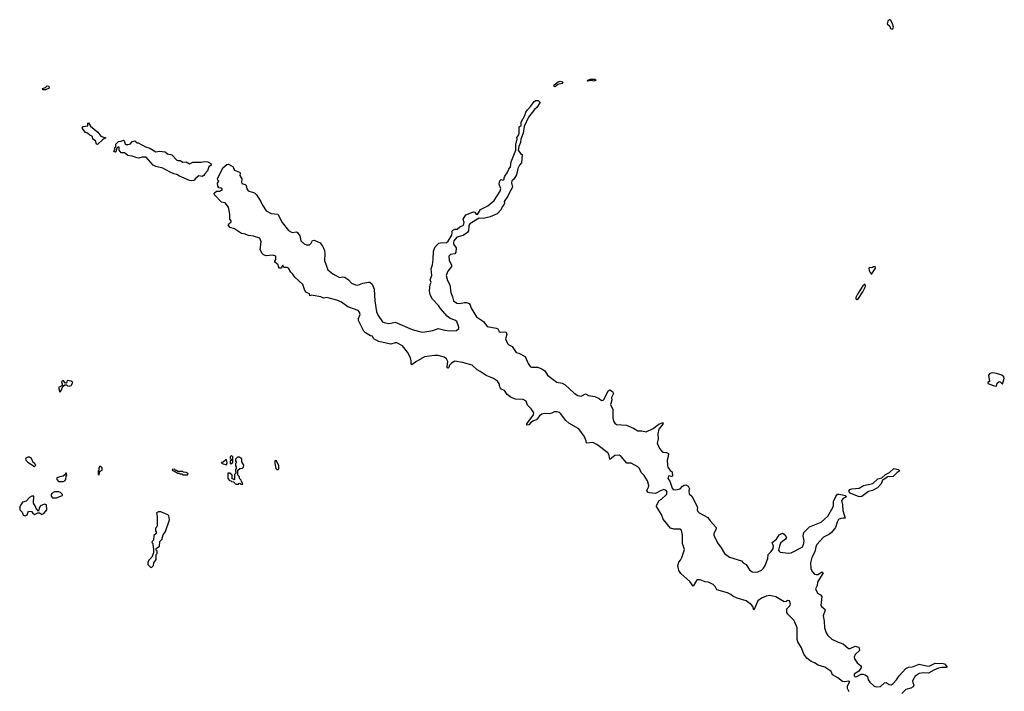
# Model space of a CAD drawing. Extents: x 2710666 to 2828562, y 857017 to 964538.
# Tile 80 of 138: x 2749650 to 2761336, y 913930 to 921903. Entities that reach past the tile are written whole.
import ezdxf

# ---------------------------------------------------------------- set-up
doc = ezdxf.new("R2010")
doc.units = 0

msp = doc.modelspace()

# ---------------------------------------------------------------- linework, layer by layer
at = {"layer": '0CON05XD'}
for points in [[(2760005, 921791), (2760014, 921796), (2760019, 921815), (2760009, 921855), (2759989, 921899), (2759975, 921903), (2759953, 921887), (2759946, 921855), (2759977, 921827), (2759985, 921798), (2760005, 921791)], [(2749925, 921070), (2749920, 921085), (2749955, 921100), (2749975, 921120), (2749996, 921116), (2749998, 921092), (2749955, 921072), (2749925, 921070)], [(2756005, 921108), (2755992, 921112), (2755995, 921130), (2756042, 921165), (2756065, 921173), (2756092, 921165), (2756098, 921155), (2756088, 921145), (2756035, 921132), (2756015, 921113), (2756005, 921108)], [(2756465, 921174), (2756435, 921180), (2756390, 921175), (2756392, 921185), (2756424, 921196), (2756475, 921196), (2756490, 921185), (2756465, 921174)], [(2752127, 920187), (2752185, 920158), (2752187, 920135), (2752198, 920115), (2752260, 920095), (2752267, 920085), (2752262, 920055), (2752288, 920015), (2752282, 919975), (2752287, 919957), (2752327, 919947), (2752336, 919934), (2752344, 919894), (2752361, 919871), (2752435, 919846), (2752461, 919825), (2752513, 919745), (2752531, 919701), (2752574, 919634), (2752635, 919601), (2752715, 919596), (2752767, 919497), (2752840, 919400), (2752885, 919378), (2752935, 919384), (2752948, 919378), (2752975, 919338), (2752988, 919278), (2753025, 919243), (2753055, 919230), (2753089, 919231), (2753111, 919249), (2753127, 919283), (2753145, 919286), (2753215, 919254), (2753245, 919216), (2753255, 919191), (2753266, 919165), (2753271, 919125), (2753266, 919045), (2753308, 918935), (2753365, 918885), (2753445, 918841), (2753485, 918850), (2753509, 918845), (2753551, 918815), (2753587, 918777), (2753635, 918754), (2753665, 918752), (2753723, 918775), (2753789, 918789), (2753805, 918787), (2753835, 918764), (2753858, 918705), (2753864, 918565), (2753884, 918434), (2753903, 918393), (2753956, 918316), (2753975, 918307), (2754027, 918297), (2754055, 918299), (2754105, 918313), (2754307, 918227), (2754395, 918200), (2754435, 918195), (2754555, 918215), (2754615, 918238), (2754697, 918217), (2754755, 918209), (2754835, 918213), (2754863, 918237), (2754863, 918255), (2754839, 918319), (2754816, 918336), (2754761, 918355), (2754725, 918384), (2754645, 918474), (2754620, 918510), (2754548, 918585), (2754523, 918635), (2754514, 918686), (2754522, 918758), (2754532, 918785), (2754520, 918815), (2754542, 918865), (2754533, 918945), (2754549, 918995), (2754559, 919055), (2754562, 919155), (2754581, 919205), (2754625, 919250), (2754645, 919256), (2754715, 919259), (2754737, 919273), (2754780, 919345), (2754782, 919375), (2754778, 919385), (2754785, 919402), (2754814, 919416), (2754842, 919418), (2754875, 919444), (2754918, 919462), (2754924, 919494), (2754913, 919535), (2754947, 919585), (2755035, 919623), (2755050, 919620), (2755068, 919595), (2755085, 919591), (2755120, 919650), (2755206, 919694), (2755282, 919758), (2755354, 919866), (2755362, 919895), (2755342, 919952), (2755349, 919991), (2755365, 920008), (2755385, 920000), (2755402, 920005), (2755399, 920025), (2755406, 920044), (2755436, 920084), (2755455, 920130), (2755474, 920155), (2755485, 920217), (2755539, 920355), (2755537, 920433), (2755548, 920448), (2755553, 920485), (2755550, 920505), (2755574, 920535), (2755579, 920555), (2755578, 920632), (2755602, 920648), (2755601, 920685), (2755644, 920766), (2755656, 920804), (2755678, 920835), (2755718, 920875), (2755755, 920932), (2755775, 920942), (2755805, 920942), (2755823, 920925), (2755824, 920915), (2755788, 920862), (2755762, 920838), (2755688, 920745), (2755639, 920635), (2755627, 920555), (2755599, 920485), (2755594, 920445), (2755573, 920397), (2755566, 920355), (2755594, 920314), (2755612, 920302), (2755607, 920205), (2755582, 920178), (2755563, 920137), (2755545, 920060), (2755515, 920010), (2755491, 919989), (2755486, 919965), (2755498, 919915), (2755458, 919842), (2755445, 919809), (2755400, 919745), (2755403, 919725), (2755397, 919705), (2755378, 919682), (2755365, 919651), (2755315, 919598), (2755235, 919563), (2755155, 919544), (2755105, 919548), (2754992, 919478), (2754981, 919459), (2754976, 919395), (2754964, 919375), (2754915, 919340), (2754840, 919320), (2754804, 919276), (2754798, 919255), (2754800, 919240), (2754829, 919195), (2754826, 919144), (2754815, 919123), (2754764, 919116), (2754744, 919096), (2754746, 919045), (2754774, 918995), (2754774, 918975), (2754732, 918918), (2754710, 918865), (2754728, 918808), (2754755, 918757), (2754767, 918665), (2754786, 918614), (2754798, 918565), (2754838, 918538), (2754874, 918534), (2754925, 918546), (2754954, 918546), (2754985, 918534), (2754998, 918515), (2755009, 918479), (2755070, 918375), (2755155, 918319), (2755199, 918259), (2755305, 918242), (2755325, 918232), (2755342, 918202), (2755354, 918194), (2755405, 918198), (2755422, 918192), (2755430, 918165), (2755416, 918115), (2755440, 918060), (2755455, 918043), (2755495, 918023), (2755542, 917952), (2755575, 917944), (2755651, 917905), (2755683, 917823), (2755708, 917785), (2755725, 917778), (2755795, 917777), (2755848, 917758), (2755881, 917735), (2755914, 917684), (2755982, 917632), (2756025, 917602), (2756090, 917590), (2756125, 917570), (2756230, 917470), (2756275, 917440), (2756315, 917434), (2756365, 917463), (2756401, 917441), (2756475, 917429), (2756527, 917405), (2756555, 917383), (2756574, 917386), (2756585, 917398), (2756635, 917497), (2756655, 917508), (2756685, 917488), (2756698, 917465), (2756673, 917417), (2756679, 917385), (2756664, 917335), (2756689, 917275), (2756691, 917175), (2756698, 917138), (2756714, 917115), (2756735, 917099), (2756850, 917090), (2756936, 917055), (2756985, 917022), (2757035, 917021), (2757085, 917012), (2757168, 917052), (2757235, 917100), (2757275, 917116), (2757286, 917116), (2757285, 917100), (2757236, 917044), (2757223, 916985), (2757226, 916925), (2757216, 916875), (2757243, 916813), (2757270, 916780), (2757288, 916768), (2757326, 916766), (2757350, 916755), (2757348, 916718), (2757333, 916675), (2757338, 916615), (2757343, 916593), (2757370, 916550), (2757394, 916534), (2757398, 916485), (2757385, 916480), (2757355, 916488), (2757346, 916474), (2757344, 916455), (2757368, 916425), (2757392, 916342), (2757407, 916327), (2757435, 916322), (2757488, 916332), (2757516, 916365), (2757535, 916377), (2757555, 916381), (2757585, 916366), (2757599, 916335), (2757592, 916305), (2757597, 916275), (2757626, 916245), (2757695, 916116), (2757692, 916085), (2757697, 916065), (2757715, 916049), (2757816, 915995), (2757844, 915954), (2757916, 915875), (2757917, 915855), (2757888, 915805), (2757887, 915785), (2757931, 915691), (2757975, 915633), (2758014, 915565), (2758075, 915521), (2758215, 915479), (2758235, 915454), (2758274, 915434), (2758313, 915373), (2758345, 915350), (2758385, 915343), (2758412, 915348), (2758453, 915367), (2758477, 915393), (2758496, 915424), (2758528, 915505), (2758533, 915555), (2758569, 915591), (2758593, 915627), (2758596, 915655), (2758582, 915698), (2758634, 915735), (2758663, 915787), (2758705, 915806), (2758724, 915795), (2758747, 915765), (2758750, 915755), (2758741, 915735), (2758707, 915713), (2758681, 915689), (2758666, 915655), (2758657, 915605), (2758662, 915592), (2758675, 915583), (2758775, 915571), (2758806, 915574), (2758937, 915643), (2758952, 915668), (2758962, 915715), (2758947, 915775), (2758955, 915815), (2759025, 915882), (2759163, 915937), (2759241, 916009), (2759299, 916111), (2759307, 916135), (2759310, 916185), (2759335, 916243), (2759355, 916269), (2759375, 916271), (2759415, 916264), (2759446, 916256), (2759459, 916245), (2759457, 916233), (2759422, 916218), (2759404, 916195), (2759415, 916145), (2759418, 916075), (2759446, 915985), (2759424, 915984), (2759395, 915981), (2759370, 915970), (2759352, 915938), (2759332, 915875), (2759285, 915814), (2759263, 915795), (2759191, 915759), (2759109, 915671), (2759098, 915645), (2759088, 915585), (2759052, 915518), (2759036, 915455), (2759040, 915385), (2759060, 915350), (2759085, 915320), (2759105, 915315), (2759123, 915317), (2759175, 915349), (2759188, 915335), (2759120, 915225), (2759114, 915185), (2759096, 915145), (2759117, 915097), (2759155, 915075), (2759171, 915055), (2759159, 914949), (2759171, 914931), (2759207, 914907), (2759211, 914895), (2759185, 914825), (2759197, 914763), (2759202, 914682), (2759223, 914623), (2759242, 914592), (2759290, 914550), (2759363, 914513), (2759422, 914495), (2759485, 914440), (2759505, 914440), (2759565, 914466), (2759605, 914456), (2759614, 914445), (2759616, 914415), (2759564, 914366), (2759553, 914335), (2759559, 914315), (2759589, 914269), (2759631, 914235), (2759642, 914215), (2759609, 914171), (2759555, 914135), (2759555, 914115), (2759565, 914103), (2759585, 914104), (2759637, 914135), (2759655, 914135), (2759684, 914125), (2759712, 914105), (2759720, 914065), (2759739, 914039), (2759792, 913992), (2759825, 913984), (2759865, 913988), (2759915, 914029), (2759934, 914034), (2759971, 914011), (2759995, 914008), (2760018, 914022), (2760057, 914065), (2760089, 914115), (2760168, 914202), (2760200, 914215), (2760248, 914222), (2760325, 914254), (2760412, 914232), (2760445, 914229), (2760515, 914266), (2760612, 914262), (2760628, 914255), (2760652, 914225), (2760652, 914215), (2760645, 914211), (2760595, 914214), (2760555, 914203), (2760499, 914181), (2760435, 914144), (2760375, 914150), (2760327, 914143), (2760279, 914111), (2760247, 914055), (2760249, 914035), (2760264, 914005), (2760253, 913985), (2760225, 913968), (2760169, 913951), (2760120, 913905)], [(2750575, 920422), (2750560, 920425), (2750548, 920465), (2750520, 920485), (2750516, 920516), (2750482, 920532), (2750455, 920558), (2750430, 920565), (2750390, 920615), (2750403, 920637), (2750460, 920645), (2750460, 920675), (2750465, 920680), (2750490, 920640), (2750579, 920569), (2750612, 920522), (2750645, 920507), (2750670, 920505), (2750670, 920495), (2750655, 920493), (2750632, 920478), (2750575, 920422)], [(2751695, 919989), (2751665, 919994), (2751548, 920045), (2751515, 920067), (2751478, 920075), (2751435, 920094), (2751350, 920140), (2751265, 920159), (2751235, 920177), (2751150, 920270), (2751105, 920273), (2751065, 920261), (2751045, 920262), (2750985, 920284), (2750935, 920290), (2750892, 920322), (2750855, 920322), (2750830, 920355), (2750830, 920390), (2750815, 920390), (2750802, 920378), (2750792, 920335), (2750785, 920330), (2750768, 920335), (2750780, 920365), (2750780, 920385), (2750790, 920395), (2750793, 920427), (2750822, 920458), (2750855, 920460), (2750882, 920472), (2750890, 920465), (2750900, 920430), (2750915, 920422), (2750935, 920422), (2750965, 920430), (2750985, 920458), (2751015, 920467), (2751043, 920443), (2751055, 920442), (2751142, 920392), (2751195, 920379), (2751265, 920334), (2751305, 920344), (2751375, 920336), (2751405, 920310), (2751455, 920300), (2751516, 920236), (2751525, 920230), (2751555, 920231), (2751585, 920213), (2751625, 920216), (2751665, 920194), (2751705, 920211), (2751805, 920213), (2751845, 920220), (2751882, 920215), (2751919, 920195), (2751921, 920175), (2751896, 920155), (2751880, 920110), (2751846, 920075), (2751835, 920054), (2751815, 920043), (2751775, 920048), (2751739, 920021), (2751715, 919994), (2751695, 919989)], [(2759496, 913925), (2759473, 913963), (2759473, 913995), (2759503, 914045), (2759485, 914052), (2759442, 914042), (2759415, 914046), (2759359, 914089), (2759298, 914125), (2759280, 914165), (2759267, 914177), (2759205, 914215), (2759125, 914240), (2759085, 914268), (2759045, 914283), (2758994, 914325), (2758955, 914373), (2758927, 914447), (2758885, 914518), (2758879, 914545), (2758877, 914685), (2758851, 914751), (2758836, 914776), (2758766, 914845), (2758754, 914865), (2758755, 914911), (2758790, 914945), (2758799, 914965), (2758785, 915006), (2758765, 915010), (2758745, 914995), (2758725, 914994), (2758625, 915050), (2758555, 915068), (2758510, 915060), (2758453, 915037), (2758409, 915005), (2758365, 914892), (2758351, 914935), (2758337, 914957), (2758274, 915004), (2758165, 915035), (2758115, 915058), (2758091, 915081), (2758051, 915101), (2757925, 915133), (2757904, 915175), (2757879, 915199), (2757825, 915224), (2757785, 915228), (2757725, 915253), (2757696, 915254), (2757683, 915247), (2757645, 915178), (2757604, 915234), (2757495, 915329), (2757472, 915365), (2757462, 915425), (2757475, 915462), (2757494, 915486), (2757510, 915520), (2757540, 915615), (2757516, 915685), (2757518, 915785), (2757504, 915844), (2757485, 915856), (2757415, 915856), (2757375, 915868), (2757289, 915975), (2757269, 916029), (2757209, 916125), (2757212, 916145), (2757240, 916195), (2757268, 916212), (2757325, 916267), (2757334, 916295), (2757324, 916315), (2757294, 916326), (2757255, 916312), (2757195, 916279), (2757125, 916287), (2757104, 916295), (2757092, 916315), (2757114, 916355), (2757118, 916375), (2757100, 916430), (2757061, 916491), (2757025, 916526), (2757005, 916575), (2756986, 916596), (2756907, 916637), (2756855, 916639), (2756787, 916717), (2756763, 916733), (2756715, 916730), (2756655, 916681), (2756648, 916735), (2756630, 916760), (2756500, 916860), (2756452, 916882), (2756377, 916877), (2756374, 916905), (2756351, 916961), (2756288, 917048), (2756168, 917115), (2756131, 917145), (2756069, 917229), (2756055, 917241), (2756028, 917248), (2755995, 917249), (2755965, 917231), (2755935, 917224), (2755875, 917228), (2755849, 917221), (2755819, 917201), (2755785, 917154), (2755748, 917142), (2755718, 917122), (2755693, 917095), (2755668, 917088), (2755669, 917105), (2755747, 917213), (2755752, 917235), (2755722, 917282), (2755675, 917326), (2755661, 917375), (2755624, 917394), (2755535, 917400), (2755485, 917418), (2755436, 917455), (2755403, 917503), (2755365, 917518), (2755355, 917528), (2755347, 917545), (2755342, 917585), (2755321, 917611), (2755275, 917645), (2755247, 917655), (2755185, 917681), (2755117, 917727), (2755079, 917745), (2755021, 917801), (2754905, 917835), (2754815, 917851), (2754773, 917827), (2754750, 917800), (2754744, 917775), (2754735, 917768), (2754725, 917771), (2754722, 917785), (2754733, 917845), (2754717, 917877), (2754688, 917898), (2754615, 917915), (2754575, 917918), (2754455, 917901), (2754350, 917840), (2754305, 917804), (2754297, 917815), (2754298, 917855), (2754289, 917889), (2754252, 917955), (2754193, 918033), (2754125, 918068), (2754105, 918068), (2754055, 918053), (2753965, 918071), (2753914, 918084), (2753859, 918109), (2753849, 918119), (2753838, 918148), (2753815, 918152), (2753755, 918186), (2753735, 918204), (2753671, 918331), (2753673, 918355), (2753691, 918405), (2753682, 918432), (2753669, 918449), (2753545, 918494), (2753470, 918550), (2753415, 918575), (2753295, 918604), (2753255, 918599), (2753223, 918613), (2753135, 918630), (2753108, 918632), (2753094, 918624), (2753088, 918648), (2753055, 918666), (2753035, 918689), (2753009, 918759), (2752915, 918846), (2752892, 918882), (2752869, 918905), (2752842, 918952), (2752823, 918963), (2752785, 918960), (2752775, 918990), (2752760, 918975), (2752757, 918953), (2752735, 918952), (2752722, 918975), (2752718, 918995), (2752678, 919025), (2752678, 919035), (2752692, 919055), (2752690, 919095), (2752655, 919109), (2752575, 919101), (2752545, 919111), (2752522, 919132), (2752506, 919175), (2752517, 919265), (2752499, 919309), (2752425, 919333), (2752365, 919342), (2752315, 919362), (2752282, 919365), (2752200, 919420), (2752150, 919435), (2752124, 919465), (2752131, 919479), (2752160, 919505), (2752160, 919515), (2752144, 919534), (2752144, 919595), (2752128, 919678), (2752089, 919729), (2752045, 919738), (2751964, 919825), (2751959, 919845), (2751985, 919867), (2752025, 919867), (2752057, 919883), (2752045, 919902), (2752015, 919907), (2752000, 919925), (2751997, 919963), (2752012, 919985), (2752000, 920000), (2751998, 920015), (2752061, 920145), (2752108, 920185), (2752127, 920187)], [(2759765, 918887), (2759806, 918955), (2759802, 918972), (2759785, 918970), (2759765, 918957), (2759735, 918960), (2759728, 918952), (2759731, 918925), (2759742, 918902), (2759755, 918888), (2759765, 918887)], [(2759585, 918580), (2759606, 918594), (2759658, 918672), (2759690, 918735), (2759685, 918762), (2759658, 918742), (2759594, 918646), (2759574, 918605), (2759575, 918590), (2759585, 918580)], [(2761245, 917554), (2761253, 917587), (2761275, 917609), (2761286, 917606), (2761315, 917577), (2761336, 917645), (2761330, 917665), (2761305, 917684), (2761245, 917704), (2761195, 917710), (2761165, 917703), (2761149, 917685), (2761162, 917608), (2761140, 917595), (2761140, 917585), (2761218, 917555), (2761245, 917554)], [(2750125, 917480), (2750138, 917492), (2750162, 917548), (2750185, 917570), (2750205, 917570), (2750216, 917556), (2750239, 917551), (2750259, 917561), (2750280, 917595), (2750262, 917612), (2750215, 917620), (2750205, 917590), (2750195, 917590), (2750165, 917620), (2750148, 917605), (2750158, 917562), (2750112, 917535), (2750125, 917480)], [(2749825, 916600), (2749840, 916615), (2749832, 916622), (2749830, 916635), (2749810, 916645), (2749790, 916695), (2749765, 916708), (2749745, 916708), (2749722, 916698), (2749718, 916685), (2749722, 916675), (2749745, 916652), (2749825, 916600)], [(2752105, 916620), (2752112, 916645), (2752105, 916678), (2752095, 916680), (2752065, 916650), (2752040, 916645), (2752054, 916634), (2752105, 916620)], [(2752295, 916390), (2752300, 916395), (2752282, 916422), (2752278, 916438), (2752260, 916455), (2752258, 916478), (2752240, 916495), (2752240, 916555), (2752263, 916577), (2752295, 916580), (2752307, 916593), (2752312, 916615), (2752288, 916655), (2752285, 916690), (2752255, 916710), (2752235, 916710), (2752210, 916685), (2752210, 916665), (2752220, 916655), (2752218, 916642), (2752210, 916635), (2752210, 916605), (2752220, 916595), (2752220, 916575), (2752210, 916565), (2752210, 916535), (2752220, 916525), (2752200, 916505), (2752200, 916445), (2752195, 916440), (2752188, 916448), (2752172, 916452), (2752170, 916495), (2752145, 916520), (2752120, 916520), (2752120, 916455), (2752142, 916432), (2752158, 916428), (2752165, 916420), (2752188, 916418), (2752215, 916390), (2752245, 916390), (2752255, 916400), (2752268, 916398), (2752275, 916390), (2752295, 916390)], [(2752155, 916630), (2752180, 916645), (2752180, 916715), (2752165, 916728), (2752150, 916715), (2752150, 916695), (2752160, 916685), (2752158, 916672), (2752150, 916665), (2752150, 916635), (2752155, 916630)], [(2752715, 916562), (2752727, 916573), (2752726, 916606), (2752697, 916667), (2752685, 916670), (2752680, 916665), (2752680, 916635), (2752692, 916575), (2752700, 916565), (2752715, 916562)], [(2750595, 916500), (2750602, 916538), (2750630, 916555), (2750630, 916585), (2750615, 916600), (2750602, 916598), (2750590, 916585), (2750590, 916555), (2750580, 916545), (2750580, 916505), (2750595, 916500)], [(2751645, 916500), (2751650, 916515), (2751627, 916527), (2751595, 916530), (2751585, 916538), (2751525, 916540), (2751515, 916550), (2751502, 916552), (2751487, 916567), (2751460, 916565), (2751462, 916552), (2751478, 916548), (2751525, 916520), (2751545, 916520), (2751552, 916512), (2751575, 916510), (2751585, 916500), (2751645, 916500)], [(2759615, 916238), (2759505, 916283), (2759492, 916305), (2759503, 916327), (2759525, 916334), (2759615, 916342), (2759665, 916374), (2759775, 916399), (2759835, 916452), (2759884, 916466), (2759925, 916503), (2759972, 916528), (2760024, 916576), (2760082, 916562), (2760098, 916548), (2760064, 916526), (2760015, 916480), (2759954, 916476), (2759898, 916442), (2759890, 916435), (2759876, 916395), (2759830, 916345), (2759770, 916315), (2759726, 916304), (2759645, 916241), (2759615, 916238)], [(2750112, 916422), (2750165, 916422), (2750185, 916430), (2750197, 916443), (2750200, 916485), (2750210, 916495), (2750205, 916520), (2750192, 916518), (2750188, 916502), (2750167, 916483), (2750125, 916478), (2750090, 916465), (2750090, 916445), (2750112, 916422)], [(2749715, 916012), (2749740, 916025), (2749755, 916070), (2749790, 916065), (2749804, 916044), (2749825, 916030), (2749865, 916050), (2749885, 916050), (2749915, 916030), (2749922, 916038), (2749935, 916040), (2749972, 916085), (2749970, 916145), (2749945, 916152), (2749897, 916133), (2749882, 916105), (2749875, 916070), (2749845, 916100), (2749838, 916125), (2749813, 916165), (2749818, 916248), (2749795, 916248), (2749765, 916232), (2749725, 916187), (2749684, 916176), (2749650, 916125), (2749650, 916085), (2749678, 916055), (2749692, 916022), (2749715, 916012)], [(2750085, 916228), (2750095, 916232), (2750158, 916255), (2750160, 916265), (2750135, 916290), (2750115, 916297), (2750065, 916297), (2750035, 916282), (2750023, 916267), (2750022, 916245), (2750038, 916228), (2750085, 916228)], [(2751215, 915400), (2751237, 915423), (2751243, 915457), (2751270, 915495), (2751270, 915555), (2751280, 915565), (2751280, 915595), (2751270, 915605), (2751270, 915625), (2751310, 915655), (2751313, 915707), (2751337, 915733), (2751353, 915787), (2751382, 915828), (2751428, 915965), (2751420, 916015), (2751410, 916025), (2751325, 916062), (2751298, 916062), (2751272, 916048), (2751280, 916005), (2751280, 915895), (2751277, 915883), (2751260, 915865), (2751260, 915835), (2751270, 915825), (2751270, 915805), (2751242, 915778), (2751240, 915725), (2751220, 915705), (2751222, 915692), (2751230, 915685), (2751233, 915633), (2751240, 915625), (2751240, 915575), (2751217, 915523), (2751185, 915490), (2751170, 915465), (2751170, 915435), (2751202, 915402), (2751215, 915400)]]:
    msp.add_lwpolyline(points, dxfattribs=at)

doc.saveas('drawing.dxf')
